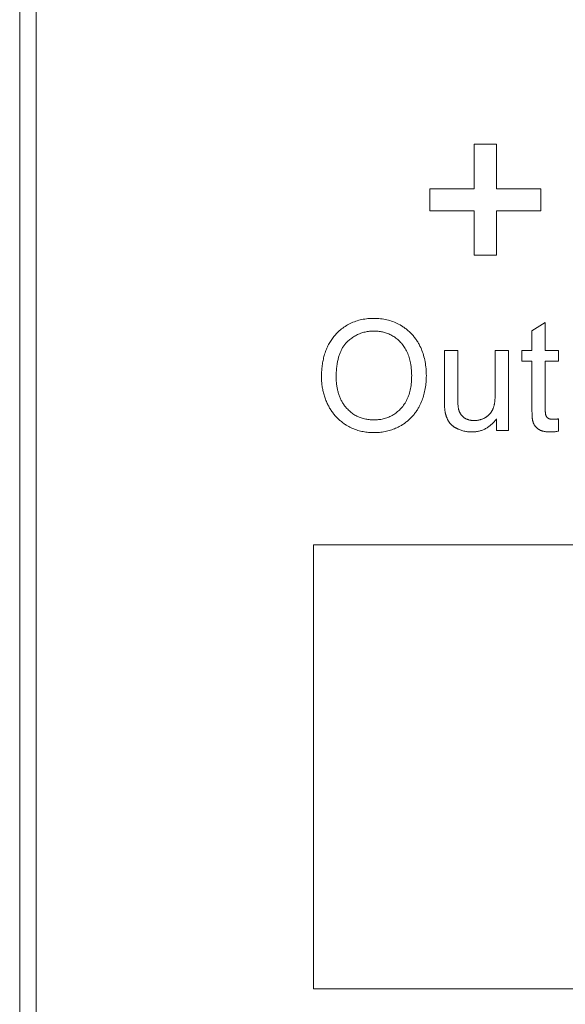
# Model space of a CAD drawing. Header units: millimetres. Extents: x -995 to -252, y -1463 to -938.
# Tile 15 of 24: x -701 to -691, y -1183 to -1165. Entities that reach past the tile are written whole.
import ezdxf

# ---------------------------------------------------------------- set-up
doc = ezdxf.new("R2010")
doc.units = ezdxf.units.MM
doc.header["$LTSCALE"] = 2
doc.layers.add('Line', color=3, linetype='Continuous', lineweight=9)

msp = doc.modelspace()

# ---------------------------------------------------------------- linework, layer by layer
at = {"layer": 'Line', "color": 3, "linetype": 'Continuous'}
msp.add_line((-701.028, -1147.432), (-701.028, -1271.432), dxfattribs=at)
at = {"layer": 'Line', "color": 7, "linetype": 'Continuous'}
for p, q in [((-700.729, -1150.534), (-700.729, -1268.334)), ((-700.728, -1268.332), (-700.728, -1150.532)), ((-692.83, -1167.062), (-692.83, -1167.862)), ((-692.43, -1167.062), (-692.83, -1167.062)), ((-692.43, -1167.862), (-692.43, -1167.062)), ((-693.63, -1167.862), (-693.63, -1168.262)), ((-692.83, -1167.862), (-693.63, -1167.862)), ((-691.63, -1167.862), (-692.43, -1167.862)), ((-691.63, -1168.262), (-691.63, -1167.862)), ((-693.63, -1168.262), (-692.83, -1168.262)), ((-692.83, -1168.262), (-692.83, -1169.062)), ((-692.43, -1169.062), (-692.43, -1168.262)), ((-692.43, -1168.262), (-691.63, -1168.262)), ((-692.83, -1169.062), (-692.43, -1169.062)), ((-691.549, -1170.275), (-691.79, -1170.421)), ((-691.549, -1170.777), (-691.549, -1170.275)), ((-691.79, -1170.421), (-691.79, -1170.777)), ((-693.368, -1170.777), (-693.368, -1171.686)), ((-693.127, -1170.777), (-693.368, -1170.777)), ((-693.127, -1171.618), (-693.127, -1170.777)), ((-692.452, -1170.777), (-692.452, -1171.55)), ((-692.211, -1170.777), (-692.452, -1170.777)), ((-692.211, -1172.223), (-692.211, -1170.777)), ((-691.97, -1170.777), (-691.97, -1170.97)), ((-691.79, -1170.777), (-691.97, -1170.777)), ((-691.308, -1170.777), (-691.549, -1170.777)), ((-691.308, -1170.97), (-691.308, -1170.777)), ((-691.97, -1170.97), (-691.79, -1170.97)), ((-691.79, -1170.97), (-691.79, -1171.803)), ((-691.549, -1171.839), (-691.549, -1170.97)), ((-691.549, -1170.97), (-691.308, -1170.97)), ((-693.127, -1171.645), (-693.127, -1171.618)), ((-693.367, -1171.749), (-693.366, -1171.768)), ((-691.549, -1171.85), (-691.549, -1171.839)), ((-692.428, -1172.008), (-692.428, -1172.223)), ((-691.787, -1171.927), (-691.787, -1171.942)), ((-691.308, -1172.232), (-691.308, -1172.01)), ((-692.428, -1172.223), (-692.211, -1172.223)), ((-695.729, -1182.284), (-695.729, -1174.284)), ((-695.729, -1174.284), (-687.729, -1174.284)), ((-687.729, -1182.284), (-695.729, -1182.284))]:
    msp.add_line(p, q, dxfattribs=at)
for points in [[(-694.144, -1170.331), (-694.168, -1170.316), (-694.193, -1170.303), (-694.219, -1170.29), (-694.244, -1170.279), (-694.27, -1170.268), (-694.297, -1170.257), (-694.323, -1170.248), (-694.35, -1170.239), (-694.377, -1170.232), (-694.406, -1170.225), (-694.434, -1170.218), (-694.463, -1170.213), (-694.492, -1170.209), (-694.521, -1170.205), (-694.55, -1170.202), (-694.579, -1170.2), (-694.608, -1170.199), (-694.638, -1170.199), (-694.666, -1170.199), (-694.693, -1170.2), (-694.721, -1170.201), (-694.749, -1170.204), (-694.776, -1170.207), (-694.804, -1170.211), (-694.831, -1170.215), (-694.859, -1170.22), (-694.886, -1170.226), (-694.913, -1170.233), (-694.939, -1170.241), (-694.966, -1170.249), (-694.992, -1170.259), (-695.018, -1170.269), (-695.042, -1170.279), (-695.066, -1170.291), (-695.09, -1170.303), (-695.113, -1170.316), (-695.136, -1170.329), (-695.158, -1170.343), (-695.18, -1170.358), (-695.202, -1170.374), (-695.223, -1170.39), (-695.244, -1170.407), (-695.264, -1170.424), (-695.283, -1170.442), (-695.302, -1170.46), (-695.32, -1170.479)], [(-695.118, -1170.619), (-695.103, -1170.605), (-695.088, -1170.592), (-695.072, -1170.579), (-695.056, -1170.566), (-695.04, -1170.554), (-695.023, -1170.543), (-695.006, -1170.531), (-694.988, -1170.521), (-694.97, -1170.511), (-694.952, -1170.501), (-694.934, -1170.492), (-694.916, -1170.483), (-694.897, -1170.475), (-694.878, -1170.468), (-694.858, -1170.462), (-694.839, -1170.456), (-694.819, -1170.45), (-694.799, -1170.445), (-694.779, -1170.441), (-694.759, -1170.437), (-694.739, -1170.434), (-694.718, -1170.432), (-694.698, -1170.43), (-694.677, -1170.429), (-694.657, -1170.428), (-694.636, -1170.428), (-694.617, -1170.428), (-694.598, -1170.429), (-694.58, -1170.43), (-694.561, -1170.431), (-694.542, -1170.434), (-694.523, -1170.436), (-694.504, -1170.44), (-694.486, -1170.443), (-694.467, -1170.448), (-694.449, -1170.452), (-694.429, -1170.458), (-694.41, -1170.465), (-694.391, -1170.472), (-694.372, -1170.48), (-694.353, -1170.488), (-694.334, -1170.497), (-694.316, -1170.506), (-694.299, -1170.517), (-694.281, -1170.527)], [(-693.809, -1170.698), (-693.816, -1170.683), (-693.824, -1170.667), (-693.833, -1170.652), (-693.841, -1170.637), (-693.85, -1170.622), (-693.86, -1170.608), (-693.869, -1170.593), (-693.879, -1170.579), (-693.889, -1170.565), (-693.9, -1170.551), (-693.911, -1170.537), (-693.922, -1170.523), (-693.933, -1170.51), (-693.944, -1170.497), (-693.956, -1170.484), (-693.968, -1170.471), (-693.981, -1170.459), (-693.993, -1170.446), (-694.006, -1170.434), (-694.019, -1170.423), (-694.032, -1170.411), (-694.045, -1170.4), (-694.059, -1170.389), (-694.073, -1170.379), (-694.086, -1170.368), (-694.101, -1170.358), (-694.115, -1170.349), (-694.129, -1170.339), (-694.144, -1170.331)], [(-695.32, -1170.479), (-695.335, -1170.495), (-695.349, -1170.511), (-695.363, -1170.527), (-695.376, -1170.544), (-695.389, -1170.561), (-695.401, -1170.579), (-695.413, -1170.596), (-695.425, -1170.614), (-695.436, -1170.633), (-695.448, -1170.653), (-695.458, -1170.673), (-695.469, -1170.693), (-695.479, -1170.714), (-695.488, -1170.735), (-695.497, -1170.756), (-695.505, -1170.778), (-695.513, -1170.799), (-695.521, -1170.821), (-695.528, -1170.843), (-695.534, -1170.866), (-695.54, -1170.888), (-695.546, -1170.911), (-695.551, -1170.933), (-695.556, -1170.956), (-695.561, -1170.979), (-695.565, -1171.002), (-695.568, -1171.025), (-695.572, -1171.048), (-695.574, -1171.071), (-695.577, -1171.094), (-695.579, -1171.117), (-695.581, -1171.14), (-695.582, -1171.163), (-695.583, -1171.186), (-695.584, -1171.209), (-695.585, -1171.232), (-695.585, -1171.255)], [(-695.32, -1171.259), (-695.32, -1171.235), (-695.319, -1171.212), (-695.319, -1171.189), (-695.318, -1171.166), (-695.316, -1171.143), (-695.315, -1171.12), (-695.313, -1171.097), (-695.31, -1171.074), (-695.307, -1171.051), (-695.305, -1171.035), (-695.303, -1171.02), (-695.3, -1171.005), (-695.297, -1170.989), (-695.294, -1170.974), (-695.291, -1170.959), (-695.287, -1170.943), (-695.284, -1170.928), (-695.28, -1170.913), (-695.275, -1170.898), (-695.271, -1170.883), (-695.266, -1170.868), (-695.261, -1170.853), (-695.256, -1170.838), (-695.25, -1170.823), (-695.244, -1170.809), (-695.238, -1170.795), (-695.232, -1170.781), (-695.225, -1170.767), (-695.218, -1170.753), (-695.21, -1170.739), (-695.203, -1170.726), (-695.195, -1170.713), (-695.186, -1170.7), (-695.178, -1170.688), (-695.169, -1170.676), (-695.159, -1170.664), (-695.149, -1170.652), (-695.139, -1170.641), (-695.129, -1170.63), (-695.118, -1170.619)], [(-694.281, -1170.527), (-694.262, -1170.54), (-694.243, -1170.553), (-694.225, -1170.568), (-694.207, -1170.583), (-694.19, -1170.598), (-694.173, -1170.615), (-694.157, -1170.632), (-694.141, -1170.649), (-694.126, -1170.668), (-694.112, -1170.686), (-694.099, -1170.706), (-694.086, -1170.725), (-694.073, -1170.745), (-694.062, -1170.766), (-694.051, -1170.786), (-694.041, -1170.807), (-694.03, -1170.831), (-694.02, -1170.855), (-694.012, -1170.879), (-694.004, -1170.904), (-693.996, -1170.928), (-693.99, -1170.953), (-693.984, -1170.978), (-693.979, -1171.003), (-693.973, -1171.035), (-693.969, -1171.068), (-693.965, -1171.1), (-693.962, -1171.132), (-693.96, -1171.165), (-693.959, -1171.198), (-693.958, -1171.23), (-693.959, -1171.26), (-693.96, -1171.291), (-693.961, -1171.321), (-693.963, -1171.351), (-693.967, -1171.381), (-693.97, -1171.411), (-693.974, -1171.438), (-693.979, -1171.464), (-693.985, -1171.491), (-693.991, -1171.517), (-693.998, -1171.544), (-694.006, -1171.57), (-694.014, -1171.593), (-694.023, -1171.615), (-694.033, -1171.638), (-694.043, -1171.66), (-694.054, -1171.682), (-694.065, -1171.704), (-694.078, -1171.725), (-694.091, -1171.745), (-694.105, -1171.765), (-694.119, -1171.785), (-694.135, -1171.803), (-694.151, -1171.822)], [(-693.815, -1171.774), (-693.803, -1171.75), (-693.791, -1171.725), (-693.781, -1171.7), (-693.771, -1171.675), (-693.761, -1171.65), (-693.752, -1171.624), (-693.744, -1171.598), (-693.737, -1171.572), (-693.73, -1171.546), (-693.724, -1171.519), (-693.718, -1171.491), (-693.712, -1171.462), (-693.708, -1171.434), (-693.704, -1171.405), (-693.701, -1171.377), (-693.698, -1171.348), (-693.696, -1171.319), (-693.694, -1171.29), (-693.694, -1171.261), (-693.693, -1171.232), (-693.694, -1171.201), (-693.695, -1171.169), (-693.696, -1171.137), (-693.699, -1171.106), (-693.702, -1171.074), (-693.706, -1171.043), (-693.71, -1171.011), (-693.716, -1170.98), (-693.722, -1170.949), (-693.729, -1170.92), (-693.736, -1170.892), (-693.744, -1170.863), (-693.753, -1170.835), (-693.763, -1170.807), (-693.773, -1170.779), (-693.784, -1170.752), (-693.796, -1170.725), (-693.809, -1170.698)], [(-695.585, -1171.255), (-695.585, -1171.276), (-695.584, -1171.296), (-695.583, -1171.317), (-695.582, -1171.337), (-695.58, -1171.358), (-695.578, -1171.378), (-695.576, -1171.399), (-695.573, -1171.419), (-695.57, -1171.439), (-695.566, -1171.46), (-695.562, -1171.48), (-695.558, -1171.5), (-695.554, -1171.52), (-695.549, -1171.54), (-695.543, -1171.56), (-695.538, -1171.58), (-695.532, -1171.6), (-695.525, -1171.619), (-695.519, -1171.639), (-695.512, -1171.658), (-695.504, -1171.677), (-695.497, -1171.696), (-695.489, -1171.715), (-695.48, -1171.734), (-695.472, -1171.752)], [(-695.126, -1171.824), (-695.137, -1171.812), (-695.148, -1171.8), (-695.158, -1171.787), (-695.168, -1171.774), (-695.177, -1171.761), (-695.186, -1171.748), (-695.195, -1171.734), (-695.204, -1171.72), (-695.212, -1171.706), (-695.22, -1171.692), (-695.228, -1171.678), (-695.235, -1171.663), (-695.242, -1171.648), (-695.249, -1171.633), (-695.255, -1171.618), (-695.261, -1171.603), (-695.267, -1171.587), (-695.273, -1171.572), (-695.278, -1171.556), (-695.283, -1171.54), (-695.287, -1171.524), (-695.291, -1171.508), (-695.295, -1171.493), (-695.299, -1171.477), (-695.302, -1171.46), (-695.305, -1171.444), (-695.308, -1171.428), (-695.31, -1171.41), (-695.313, -1171.391), (-695.315, -1171.372), (-695.316, -1171.353), (-695.318, -1171.334), (-695.319, -1171.315), (-695.319, -1171.296), (-695.32, -1171.277), (-695.32, -1171.259)], [(-693.368, -1171.686), (-693.368, -1171.704), (-693.367, -1171.722), (-693.367, -1171.749)], [(-693.112, -1171.836), (-693.114, -1171.829), (-693.115, -1171.822), (-693.116, -1171.815), (-693.117, -1171.808), (-693.118, -1171.801), (-693.119, -1171.794), (-693.12, -1171.781), (-693.121, -1171.767), (-693.123, -1171.754), (-693.123, -1171.74), (-693.124, -1171.727), (-693.125, -1171.713), (-693.126, -1171.7), (-693.126, -1171.686), (-693.126, -1171.672), (-693.127, -1171.659), (-693.127, -1171.645)], [(-692.452, -1171.55), (-692.452, -1171.568), (-692.453, -1171.585), (-692.453, -1171.602), (-692.454, -1171.62), (-692.455, -1171.637), (-692.455, -1171.646), (-692.456, -1171.655), (-692.457, -1171.664), (-692.457, -1171.673), (-692.458, -1171.682), (-692.459, -1171.692), (-692.46, -1171.701), (-692.461, -1171.71), (-692.463, -1171.719), (-692.464, -1171.728), (-692.465, -1171.737), (-692.467, -1171.746), (-692.469, -1171.754), (-692.471, -1171.763), (-692.473, -1171.772), (-692.475, -1171.781), (-692.477, -1171.79), (-692.48, -1171.798), (-692.483, -1171.807), (-692.486, -1171.815), (-692.489, -1171.824), (-692.492, -1171.832)], [(-695.472, -1171.752), (-695.464, -1171.768), (-695.455, -1171.784), (-695.447, -1171.8), (-695.438, -1171.815), (-695.428, -1171.831), (-695.419, -1171.846), (-695.409, -1171.861), (-695.399, -1171.876), (-695.388, -1171.891), (-695.377, -1171.905), (-695.366, -1171.92), (-695.355, -1171.934), (-695.343, -1171.947), (-695.331, -1171.961), (-695.319, -1171.975), (-695.306, -1171.988), (-695.293, -1172.001), (-695.28, -1172.013), (-695.267, -1172.026), (-695.254, -1172.038), (-695.24, -1172.049), (-695.226, -1172.061), (-695.212, -1172.072), (-695.197, -1172.083), (-695.183, -1172.094), (-695.168, -1172.104), (-695.153, -1172.114), (-695.138, -1172.123)], [(-694.151, -1171.822), (-694.165, -1171.837), (-694.18, -1171.851), (-694.195, -1171.865), (-694.211, -1171.879), (-694.227, -1171.892), (-694.243, -1171.905), (-694.26, -1171.917), (-694.278, -1171.929), (-694.295, -1171.94), (-694.313, -1171.95), (-694.332, -1171.96), (-694.35, -1171.969), (-694.369, -1171.978), (-694.389, -1171.986), (-694.409, -1171.993), (-694.429, -1172), (-694.45, -1172.006), (-694.47, -1172.011), (-694.491, -1172.016), (-694.512, -1172.02), (-694.533, -1172.023), (-694.555, -1172.025), (-694.576, -1172.028), (-694.597, -1172.029), (-694.619, -1172.03), (-694.64, -1172.03), (-694.662, -1172.03), (-694.683, -1172.029), (-694.704, -1172.027), (-694.725, -1172.025), (-694.746, -1172.023), (-694.767, -1172.019), (-694.787, -1172.016), (-694.808, -1172.011), (-694.828, -1172.006), (-694.849, -1172), (-694.869, -1171.994), (-694.888, -1171.986), (-694.908, -1171.978), (-694.927, -1171.97), (-694.945, -1171.961), (-694.964, -1171.951), (-694.982, -1171.941), (-694.999, -1171.93), (-695.017, -1171.918), (-695.033, -1171.906), (-695.05, -1171.894), (-695.066, -1171.88), (-695.082, -1171.867), (-695.097, -1171.853), (-695.112, -1171.838), (-695.126, -1171.824)], [(-694.159, -1172.136), (-694.144, -1172.128), (-694.13, -1172.119), (-694.116, -1172.11), (-694.102, -1172.101), (-694.088, -1172.092), (-694.074, -1172.082), (-694.061, -1172.072), (-694.048, -1172.061), (-694.034, -1172.05), (-694.022, -1172.039), (-694.009, -1172.028), (-693.996, -1172.017), (-693.984, -1172.005), (-693.972, -1171.993), (-693.96, -1171.981), (-693.949, -1171.968), (-693.937, -1171.955), (-693.926, -1171.942), (-693.916, -1171.929), (-693.905, -1171.916), (-693.895, -1171.903), (-693.885, -1171.889), (-693.875, -1171.875), (-693.865, -1171.861), (-693.856, -1171.847), (-693.847, -1171.833), (-693.839, -1171.818), (-693.83, -1171.804), (-693.822, -1171.789), (-693.815, -1171.774)], [(-693.366, -1171.768), (-693.366, -1171.777), (-693.366, -1171.786), (-693.365, -1171.795), (-693.365, -1171.804), (-693.364, -1171.814), (-693.363, -1171.823), (-693.362, -1171.832), (-693.362, -1171.841), (-693.361, -1171.85), (-693.359, -1171.859), (-693.358, -1171.868), (-693.357, -1171.877), (-693.355, -1171.886), (-693.353, -1171.895)], [(-693.015, -1171.987), (-693.02, -1171.984), (-693.024, -1171.98), (-693.028, -1171.977), (-693.032, -1171.973), (-693.036, -1171.969), (-693.04, -1171.966), (-693.044, -1171.962), (-693.048, -1171.958), (-693.052, -1171.953), (-693.055, -1171.949), (-693.059, -1171.945), (-693.062, -1171.94), (-693.066, -1171.936), (-693.069, -1171.931), (-693.072, -1171.927), (-693.075, -1171.922), (-693.078, -1171.917), (-693.081, -1171.913), (-693.084, -1171.908), (-693.086, -1171.903), (-693.089, -1171.898), (-693.092, -1171.893), (-693.094, -1171.888), (-693.096, -1171.883), (-693.099, -1171.878), (-693.101, -1171.872), (-693.103, -1171.867), (-693.104, -1171.862), (-693.106, -1171.857), (-693.108, -1171.851), (-693.109, -1171.846), (-693.111, -1171.841), (-693.112, -1171.836)], [(-692.492, -1171.832), (-692.495, -1171.838), (-692.497, -1171.844), (-692.5, -1171.85), (-692.503, -1171.856), (-692.506, -1171.862), (-692.51, -1171.868), (-692.513, -1171.874), (-692.517, -1171.879), (-692.52, -1171.885), (-692.524, -1171.891), (-692.528, -1171.896), (-692.532, -1171.901), (-692.536, -1171.907), (-692.541, -1171.912), (-692.545, -1171.917), (-692.55, -1171.922), (-692.554, -1171.927), (-692.559, -1171.932), (-692.564, -1171.937), (-692.569, -1171.941), (-692.574, -1171.946), (-692.579, -1171.951), (-692.584, -1171.955), (-692.589, -1171.959), (-692.594, -1171.963), (-692.6, -1171.967), (-692.605, -1171.971), (-692.611, -1171.975), (-692.616, -1171.979), (-692.622, -1171.982), (-692.627, -1171.986)], [(-691.79, -1171.803), (-691.79, -1171.82), (-691.789, -1171.837), (-691.789, -1171.854), (-691.787, -1171.927)], [(-691.536, -1171.952), (-691.537, -1171.95), (-691.538, -1171.948), (-691.539, -1171.945), (-691.539, -1171.943), (-691.54, -1171.94), (-691.541, -1171.938), (-691.541, -1171.935), (-691.542, -1171.933), (-691.543, -1171.927), (-691.544, -1171.922), (-691.544, -1171.916), (-691.545, -1171.911), (-691.546, -1171.905), (-691.546, -1171.9), (-691.547, -1171.894), (-691.547, -1171.889), (-691.548, -1171.883), (-691.548, -1171.878), (-691.548, -1171.872), (-691.548, -1171.867), (-691.548, -1171.861), (-691.549, -1171.856), (-691.549, -1171.85)], [(-693.353, -1171.895), (-693.352, -1171.902), (-693.35, -1171.909), (-693.349, -1171.916), (-693.347, -1171.923), (-693.345, -1171.93), (-693.343, -1171.938), (-693.341, -1171.945), (-693.339, -1171.952), (-693.337, -1171.959), (-693.334, -1171.965), (-693.332, -1171.972), (-693.329, -1171.979), (-693.327, -1171.986), (-693.324, -1171.993), (-693.321, -1172), (-693.318, -1172.006), (-693.315, -1172.013), (-693.312, -1172.02), (-693.309, -1172.026), (-693.305, -1172.033), (-693.302, -1172.039), (-693.298, -1172.045), (-693.295, -1172.051), (-693.291, -1172.058), (-693.287, -1172.064), (-693.283, -1172.07), (-693.279, -1172.076)], [(-693.116, -1172.198), (-693.1, -1172.205), (-693.084, -1172.211), (-693.068, -1172.217), (-693.052, -1172.222), (-693.035, -1172.227), (-693.018, -1172.231), (-693.001, -1172.235), (-692.984, -1172.238), (-692.967, -1172.241), (-692.95, -1172.243), (-692.933, -1172.245), (-692.915, -1172.246), (-692.898, -1172.247), (-692.881, -1172.247), (-692.865, -1172.247), (-692.849, -1172.246), (-692.834, -1172.245), (-692.818, -1172.244), (-692.802, -1172.242), (-692.787, -1172.24), (-692.771, -1172.237), (-692.756, -1172.234), (-692.741, -1172.231), (-692.726, -1172.227), (-692.711, -1172.223), (-692.696, -1172.218), (-692.681, -1172.213), (-692.667, -1172.207), (-692.652, -1172.201), (-692.638, -1172.194), (-692.625, -1172.187), (-692.611, -1172.18), (-692.597, -1172.172), (-692.584, -1172.163), (-692.571, -1172.154), (-692.558, -1172.145), (-692.546, -1172.135), (-692.534, -1172.125), (-692.522, -1172.115), (-692.51, -1172.104), (-692.499, -1172.093), (-692.488, -1172.082), (-692.477, -1172.07), (-692.467, -1172.058), (-692.457, -1172.046), (-692.447, -1172.033), (-692.437, -1172.021), (-692.428, -1172.008)], [(-692.627, -1171.986), (-692.637, -1171.991), (-692.646, -1171.996), (-692.655, -1172.001), (-692.665, -1172.005), (-692.675, -1172.01), (-692.685, -1172.014), (-692.695, -1172.018), (-692.705, -1172.021), (-692.715, -1172.024), (-692.725, -1172.027), (-692.736, -1172.03), (-692.746, -1172.033), (-692.757, -1172.035), (-692.767, -1172.037), (-692.778, -1172.038), (-692.789, -1172.04), (-692.799, -1172.041), (-692.81, -1172.042), (-692.821, -1172.042), (-692.832, -1172.042), (-692.841, -1172.042), (-692.849, -1172.042), (-692.858, -1172.041), (-692.866, -1172.041), (-692.875, -1172.04), (-692.883, -1172.039), (-692.892, -1172.037), (-692.9, -1172.036), (-692.908, -1172.034), (-692.917, -1172.032), (-692.925, -1172.03), (-692.933, -1172.028), (-692.941, -1172.025), (-692.949, -1172.022), (-692.957, -1172.019), (-692.965, -1172.016), (-692.972, -1172.013), (-692.98, -1172.009), (-692.987, -1172.005), (-692.995, -1172.001), (-693.002, -1171.996), (-693.009, -1171.992), (-693.015, -1171.987)], [(-691.787, -1171.942), (-691.787, -1171.949), (-691.786, -1171.957), (-691.786, -1171.964), (-691.785, -1171.971), (-691.785, -1171.979), (-691.784, -1171.986), (-691.784, -1171.994), (-691.783, -1172.001), (-691.782, -1172.008), (-691.781, -1172.016), (-691.78, -1172.023), (-691.779, -1172.03), (-691.777, -1172.038), (-691.776, -1172.045), (-691.774, -1172.052), (-691.772, -1172.059), (-691.77, -1172.066), (-691.768, -1172.073), (-691.765, -1172.08), (-691.763, -1172.087), (-691.76, -1172.093)], [(-691.495, -1172), (-691.497, -1171.999), (-691.498, -1171.998), (-691.5, -1171.997), (-691.502, -1171.995), (-691.504, -1171.994), (-691.505, -1171.993), (-691.507, -1171.991), (-691.509, -1171.99), (-691.51, -1171.989), (-691.512, -1171.987), (-691.513, -1171.986), (-691.515, -1171.984), (-691.516, -1171.983), (-691.518, -1171.981), (-691.519, -1171.979), (-691.521, -1171.978), (-691.522, -1171.976), (-691.523, -1171.974), (-691.525, -1171.973), (-691.526, -1171.971), (-691.527, -1171.969), (-691.528, -1171.967), (-691.529, -1171.966), (-691.53, -1171.964), (-691.531, -1171.962), (-691.532, -1171.96), (-691.533, -1171.958), (-691.534, -1171.956), (-691.535, -1171.954), (-691.536, -1171.952)], [(-691.308, -1172.01), (-691.323, -1172.012), (-691.33, -1172.013), (-691.338, -1172.013), (-691.345, -1172.014), (-691.352, -1172.015), (-691.36, -1172.016), (-691.367, -1172.016), (-691.375, -1172.017), (-691.382, -1172.017), (-691.39, -1172.018), (-691.398, -1172.018), (-691.405, -1172.018), (-691.413, -1172.018), (-691.417, -1172.018), (-691.42, -1172.018), (-691.424, -1172.018), (-691.427, -1172.018), (-691.431, -1172.017), (-691.434, -1172.017), (-691.438, -1172.017), (-691.442, -1172.017), (-691.445, -1172.016), (-691.449, -1172.016), (-691.452, -1172.015), (-691.456, -1172.015), (-691.459, -1172.014), (-691.463, -1172.013), (-691.466, -1172.012), (-691.469, -1172.011), (-691.473, -1172.01), (-691.476, -1172.009), (-691.479, -1172.008), (-691.483, -1172.007), (-691.486, -1172.005), (-691.489, -1172.004), (-691.492, -1172.002), (-691.495, -1172)], [(-695.138, -1172.123), (-695.116, -1172.136), (-695.094, -1172.149), (-695.071, -1172.161), (-695.048, -1172.172), (-695.025, -1172.182), (-695.001, -1172.192), (-694.977, -1172.202), (-694.953, -1172.21), (-694.928, -1172.218), (-694.904, -1172.225), (-694.88, -1172.231), (-694.856, -1172.237), (-694.833, -1172.241), (-694.809, -1172.246), (-694.785, -1172.249), (-694.76, -1172.252), (-694.736, -1172.255), (-694.712, -1172.257), (-694.688, -1172.258), (-694.663, -1172.259), (-694.639, -1172.259), (-694.614, -1172.259), (-694.589, -1172.258), (-694.564, -1172.256), (-694.539, -1172.254), (-694.514, -1172.251), (-694.489, -1172.248), (-694.464, -1172.244), (-694.439, -1172.239), (-694.415, -1172.234), (-694.39, -1172.228), (-694.366, -1172.222), (-694.342, -1172.215), (-694.318, -1172.207), (-694.295, -1172.198), (-694.271, -1172.189), (-694.248, -1172.18), (-694.226, -1172.17), (-694.203, -1172.159), (-694.181, -1172.148), (-694.159, -1172.136)], [(-693.279, -1172.076), (-693.275, -1172.081), (-693.271, -1172.086), (-693.267, -1172.091), (-693.263, -1172.096), (-693.259, -1172.1), (-693.254, -1172.105), (-693.25, -1172.11), (-693.245, -1172.114), (-693.241, -1172.119), (-693.236, -1172.123), (-693.231, -1172.127), (-693.226, -1172.131), (-693.221, -1172.135), (-693.216, -1172.139), (-693.211, -1172.143), (-693.206, -1172.147), (-693.201, -1172.151), (-693.195, -1172.155), (-693.19, -1172.158), (-693.184, -1172.162), (-693.179, -1172.165), (-693.173, -1172.169), (-693.168, -1172.172), (-693.162, -1172.175), (-693.157, -1172.178), (-693.151, -1172.181), (-693.145, -1172.184), (-693.139, -1172.187), (-693.134, -1172.19), (-693.128, -1172.193), (-693.122, -1172.195), (-693.116, -1172.198)], [(-691.76, -1172.093), (-691.757, -1172.101), (-691.753, -1172.109), (-691.749, -1172.116), (-691.744, -1172.123), (-691.74, -1172.13), (-691.735, -1172.137), (-691.729, -1172.144), (-691.724, -1172.15), (-691.718, -1172.157), (-691.712, -1172.163), (-691.706, -1172.169), (-691.7, -1172.175), (-691.693, -1172.18), (-691.686, -1172.186), (-691.68, -1172.191), (-691.673, -1172.196), (-691.665, -1172.2), (-691.658, -1172.205), (-691.65, -1172.209), (-691.641, -1172.214), (-691.633, -1172.218), (-691.624, -1172.221), (-691.615, -1172.225), (-691.606, -1172.228), (-691.597, -1172.231), (-691.588, -1172.233), (-691.578, -1172.235), (-691.569, -1172.237), (-691.56, -1172.239), (-691.55, -1172.241), (-691.541, -1172.242), (-691.531, -1172.243), (-691.522, -1172.244), (-691.512, -1172.245), (-691.502, -1172.246), (-691.493, -1172.246), (-691.483, -1172.247), (-691.473, -1172.247), (-691.464, -1172.247), (-691.454, -1172.247), (-691.438, -1172.247), (-691.421, -1172.246), (-691.405, -1172.245), (-691.389, -1172.243), (-691.372, -1172.242), (-691.356, -1172.24), (-691.34, -1172.238), (-691.324, -1172.235), (-691.308, -1172.232)]]:
    msp.add_lwpolyline(points, dxfattribs=at)

doc.saveas('drawing.dxf')
